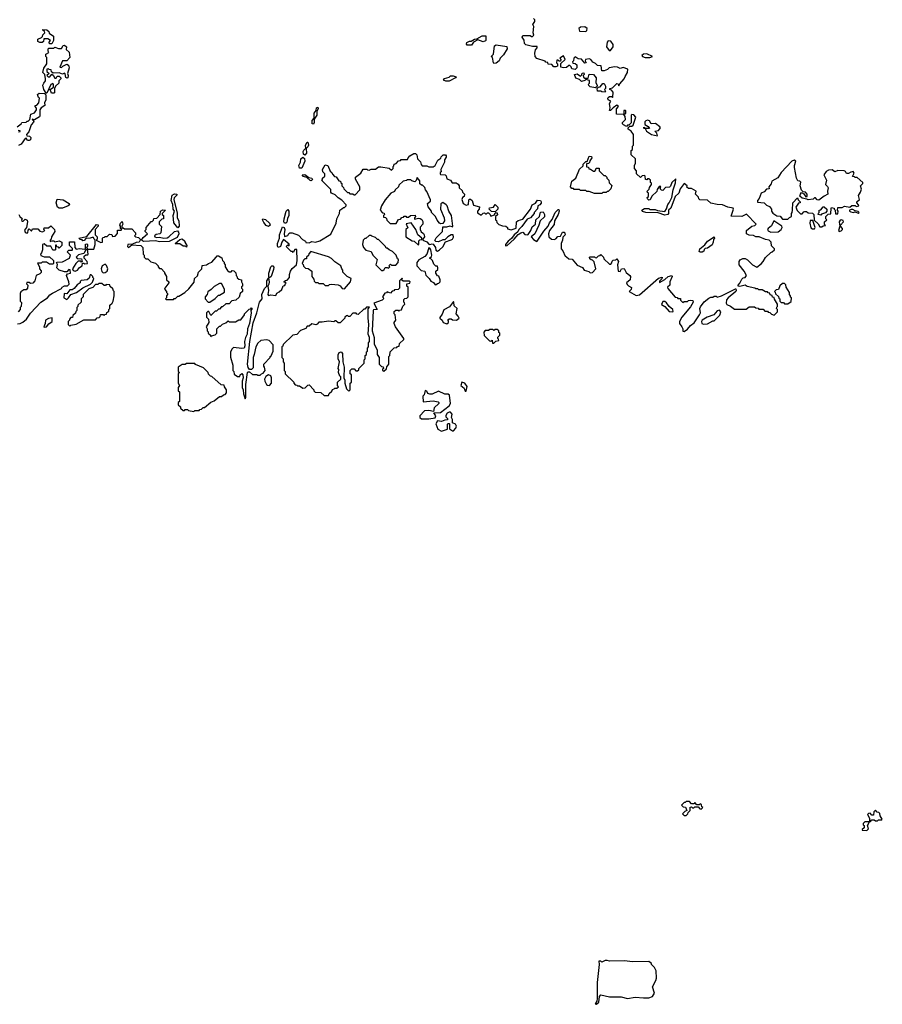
# Model space of a CAD drawing. Extents: x 1985742 to 2252716, y 78271 to 266492.
# Tile 83 of 250: x 2016585 to 2024660, y 187912 to 197129. Entities that reach past the tile are written whole.
import ezdxf

# ---------------------------------------------------------------- set-up
doc = ezdxf.new("R2010")
doc.units = 0

msp = doc.modelspace()

# ---------------------------------------------------------------- linework, layer by layer
at = {"layer": '0CON10XD'}
for points in [[(2023525, 194843.3), (2023546.2, 194865), (2023567, 194903), (2023615, 194950), (2023630, 194955), (2023650, 194975), (2023650, 194985), (2023621.7, 195011.7), (2023620, 195045), (2023600, 195065), (2023565, 195072.5), (2023506.4, 195096.4), (2023475, 195097.5), (2023455, 195107.5), (2023413, 195113), (2023390, 195125), (2023390, 195155), (2023440, 195195), (2023467, 195203), (2023480, 195215), (2023388.3, 195308.3), (2023345, 195287.5), (2023245, 195290), (2023266.4, 195353.6), (2023263, 195363), (2023215, 195373.8), (2023165, 195396.7), (2023115, 195397.5), (2023055, 195410), (2023025, 195440), (2022951.7, 195441.7), (2022941.7, 195451.7), (2022938.3, 195468.3), (2022910, 195495), (2022917.5, 195525), (2022875, 195550), (2022845, 195550), (2022831.7, 195561.7), (2022832.5, 195575), (2022805, 195596.2), (2022766.2, 195545), (2022756, 195504), (2022720, 195475), (2022681.1, 195365), (2022660, 195345), (2022660, 195315), (2022653.3, 195305), (2022625, 195299.2), (2022560.7, 195320.7), (2022445, 195322.5), (2022413.9, 195333.9), (2022410, 195345), (2022435, 195360), (2022475, 195360), (2022485, 195352.5), (2022535, 195353.3), (2022555, 195343.3), (2022623.6, 195333.6), (2022640.7, 195359.3), (2022650.9, 195399.1), (2022666, 195415), (2022690, 195465), (2022703.6, 195536.4), (2022725, 195600), (2022728.3, 195638.3), (2022690, 195605), (2022678.3, 195571.7), (2022668.3, 195561.7), (2022631.7, 195558.3), (2022605, 195530), (2022591.7, 195531.7), (2022580, 195545), (2022588.3, 195568.3), (2022571.7, 195568.3), (2022551.7, 195538.3), (2022548.3, 195521.7), (2022501.7, 195478.3), (2022488.3, 195441.7), (2022475, 195440), (2022461.7, 195451.7), (2022460, 195465), (2022470, 195475), (2022470, 195505), (2022461.7, 195511.7), (2022460, 195525), (2022478.3, 195541.7), (2022481.7, 195558.3), (2022500, 195585), (2022498.3, 195598.3), (2022490, 195605), (2022490, 195625), (2022475, 195640), (2022461.7, 195638.3), (2022455, 195630), (2022441.7, 195631.7), (2022440, 195665), (2022435, 195670), (2022411.7, 195668.3), (2022395, 195650), (2022360, 195685), (2022360, 195715), (2022340, 195735), (2022340, 195765), (2022350, 195785), (2022350, 195825), (2022310, 195865), (2022310, 195905), (2022320, 195915), (2022320, 195945), (2022330, 195955), (2022330, 196055), (2022310, 196085), (2022282.5, 196105), (2022280, 196115), (2022297.5, 196132.5), (2022316.7, 196133.3), (2022328.3, 196141.7), (2022352.5, 196215), (2022335, 196237.5), (2022315, 196240), (2022310, 196235), (2022308.3, 196161.7), (2022288.3, 196141.7), (2022275, 196140), (2022265, 196130), (2022237.5, 196145), (2022227.5, 196155), (2022227.5, 196165), (2022257.5, 196195), (2022251.7, 196221.7), (2022240, 196240), (2022258.3, 196251.7), (2022260, 196275), (2022255, 196280), (2022241.7, 196278.3), (2022240, 196240), (2022173, 196243), (2022172.5, 196295), (2022190, 196315), (2022175, 196330), (2022140, 196305), (2022115, 196277.5), (2022105, 196280), (2022112.5, 196305), (2022107, 196343), (2022120, 196365), (2022095, 196380), (2022090, 196395), (2022095, 196400), (2022105, 196410), (2022125, 196410), (2022135, 196400), (2022136.7, 196405), (2022141.7, 196451.7), (2022125, 196470), (2022110, 196475), (2022110, 196485), (2022135, 196490), (2022175, 196530), (2022188.3, 196528.3), (2022195, 196510), (2022201.7, 196528.3), (2022245, 196574), (2022251.7, 196598.3), (2022276, 196635), (2022277.5, 196665), (2022235, 196682.5), (2022205, 196672.5), (2022180, 196685), (2022155, 196688.8), (2022103, 196677), (2022088.3, 196661.7), (2022055, 196650), (2022035, 196650), (2022028.3, 196698.3), (2021995, 196700), (2021975, 196720), (2021950.7, 196730.7), (2021932.5, 196755), (2021915, 196761.2), (2021883, 196757), (2021880, 196745), (2021887.5, 196725), (2021875, 196722.5), (2021845, 196760), (2021813, 196763), (2021785, 196780), (2021771.7, 196768.3), (2021770, 196745), (2021760, 196735), (2021761.7, 196721.7), (2021785, 196720), (2021800, 196705), (2021801.7, 196678.3), (2021785, 196662.5), (2021755, 196670), (2021748.3, 196688.3), (2021735, 196700), (2021725, 196700), (2021705, 196680), (2021675, 196677.5), (2021650, 196685), (2021651.7, 196718.3), (2021690, 196755), (2021675, 196790), (2021641.7, 196768.3), (2021650, 196755), (2021648.3, 196741.7), (2021635, 196740), (2021625, 196750), (2021611.7, 196748.3), (2021610, 196725), (2021620, 196715), (2021620, 196695), (2021605, 196687.5), (2021585, 196687.5), (2021565, 196710), (2021531.7, 196711.7), (2021528.3, 196728.3), (2021511.7, 196731.7), (2021505, 196740), (2021426.4, 196766.4), (2021410, 196785), (2021406.7, 196815), (2021413, 196847), (2021430, 196865), (2021428.3, 196878.3), (2021385, 196877.5), (2021323, 196893), (2021310, 196905), (2021307, 196937), (2021290, 196965), (2021295, 196980), (2021365, 196980), (2021375, 196970), (2021385, 196970), (2021397.5, 196982.5), (2021392.5, 197005), (2021397.5, 197065), (2021387.5, 197085), (2021407, 197113), (2021407, 197127), (2021395, 197140)], [(2021885, 197016.7), (2021893.9, 197026.1), (2021897.5, 197045), (2021875, 197063.3), (2021835, 197060), (2021820, 197045), (2021825, 197020), (2021885, 197016.7)], [(2016885, 196902.5), (2016863.9, 196903.9), (2016862, 196918), (2016872.5, 196935), (2016849.3, 196949.3), (2016811.7, 196948.3), (2016807.5, 196925), (2016795, 196916.7), (2016775, 196916.2), (2016753.3, 196925), (2016753.8, 196946.2), (2016788.3, 196961.7), (2016798.3, 196971.7), (2016801.7, 196988.3), (2016820, 197005), (2016818.3, 197018.3), (2016801.7, 197031.7), (2016801.7, 197038.3), (2016840, 197035), (2016857, 197017), (2016861.7, 197001.7), (2016900, 196975), (2016900, 196935), (2016885, 196902.5)], [(2020815, 196890), (2020775, 196890), (2020768.3, 196898.3), (2020770, 196915), (2020795, 196927.5), (2020811.7, 196928.3), (2020843, 196947), (2020865, 196950), (2020915, 196977.5), (2020948.3, 196978.3), (2020950, 196935), (2020945, 196930), (2020925, 196922.5), (2020875, 196940), (2020831.7, 196918.3), (2020815, 196890)], [(2016905, 196440), (2016881.7, 196441.7), (2016870, 196475), (2016901.7, 196498.3), (2016901.7, 196521.7), (2016895, 196530), (2016875, 196522.5), (2016838.3, 196441.7), (2016831.7, 196441.7), (2016810, 196475), (2016802.5, 196515), (2016810, 196535), (2016827.5, 196555), (2016827.5, 196575), (2016820, 196615), (2016802.5, 196635), (2016812.5, 196675), (2016840, 196715), (2016840, 196775), (2016830, 196785), (2016830, 196805), (2016858.3, 196821.7), (2016850, 196835), (2016850, 196855), (2016858.3, 196861.7), (2016905, 196862.5), (2016915, 196870), (2016948.3, 196858.3), (2016975, 196857.5), (2016991.7, 196888.3), (2017005, 196890), (2017022.5, 196875), (2017020, 196850), (2017047.1, 196825), (2017054, 196776), (2017025, 196742.5), (2016987, 196743), (2016960, 196685), (2016975, 196680), (2016990, 196695), (2017025, 196713.3), (2017041.7, 196701.7), (2017047.7, 196677.7), (2017032.5, 196625), (2017039.2, 196605), (2017035.6, 196584.4), (2017025, 196580), (2017016.2, 196586.2), (2017011.7, 196621.7), (2017005, 196627.5), (2016985, 196620), (2016955, 196630), (2016898.3, 196628.3), (2016881.7, 196641.7), (2016878.3, 196658.3), (2016861.7, 196661.7), (2016855, 196670), (2016840, 196665), (2016840, 196645), (2016860, 196625), (2016840, 196605), (2016850, 196595), (2016866.7, 196595), (2016885, 196620), (2016898.8, 196608.8), (2016915, 196580), (2016925, 196580), (2016935, 196600), (2016955, 196600), (2016970, 196585), (2016970, 196575), (2016950, 196555), (2016950, 196535), (2016920, 196505), (2016910, 196485), (2016910, 196445), (2016905, 196440)], [(2021025, 196720), (2021020, 196725), (2021010, 196775), (2021000, 196785), (2021020, 196805), (2021030, 196885), (2021045, 196892.5), (2021145, 196877.5), (2021147.5, 196855), (2021115, 196800), (2021081.7, 196768.3), (2021072.5, 196745), (2021045, 196722.5), (2021025, 196720)], [(2022115, 196840), (2022140, 196875), (2022140, 196895), (2022118.3, 196928.3), (2022095, 196930), (2022083, 196917), (2022077.5, 196875), (2022101.7, 196841.7), (2022115, 196840)], [(2022485, 196774.3), (2022507.5, 196785), (2022455, 196810), (2022423.6, 196806.4), (2022410, 196795), (2022413.9, 196783.9), (2022440, 196775), (2022485, 196774.3)], [(2020605, 196552.5), (2020575, 196552.5), (2020551.7, 196561.7), (2020563, 196577), (2020605, 196590), (2020618.3, 196601.7), (2020643, 196603), (2020670, 196595), (2020665, 196583.3), (2020605, 196552.5)], [(2021975, 196490), (2021925, 196500), (2021911.7, 196511.7), (2021910, 196525), (2021920, 196535), (2021918.3, 196558.3), (2021885, 196570), (2021875, 196560), (2021845, 196550), (2021825, 196570), (2021790.7, 196580.7), (2021780, 196615), (2021805, 196622.5), (2021835, 196600), (2021848.3, 196611.7), (2021851.7, 196628.3), (2021865, 196630), (2021870, 196615), (2021860, 196605), (2021861.7, 196591.7), (2021875, 196580), (2021905, 196580), (2021915, 196620), (2021957, 196617), (2021980, 196585), (2021978.3, 196538.3), (2021990, 196515), (2021988.3, 196501.7), (2021975, 196490)], [(2022065, 196450), (2022033, 196453), (2022025, 196460), (2021995, 196460), (2021990, 196485), (2022001.7, 196498.3), (2022018.3, 196501.7), (2022045, 196530), (2022055, 196530), (2022070, 196505), (2022070, 196485), (2022060, 196475), (2022070, 196455), (2022065, 196450)], [(2016562.5, 196125), (2016600, 196155), (2016605, 196167.5), (2016645, 196170), (2016655, 196180), (2016665, 196180), (2016680, 196195), (2016690, 196245), (2016725, 196257.5), (2016742.5, 196285), (2016741.7, 196301.7), (2016730, 196315), (2016730, 196325), (2016745, 196330), (2016765, 196350), (2016770, 196395), (2016761.7, 196401.7), (2016753, 196427), (2016768.3, 196441.7), (2016817.5, 196437.5), (2016830, 196425), (2016830, 196375), (2016817.5, 196355), (2016820, 196325), (2016787.5, 196305), (2016772.5, 196285), (2016773.9, 196226.1), (2016769.5, 196220.5), (2016725, 196192.5), (2016701.7, 196198.3), (2016716.7, 196176.7), (2016715, 196170), (2016692.5, 196145), (2016671.2, 196078.8), (2016647.5, 196055), (2016651.7, 196041.7), (2016677, 196037), (2016690, 196025), (2016687.5, 196005), (2016675, 195997.5), (2016658.3, 195998.3), (2016645, 196020), (2016635, 196017.5), (2016600, 195965), (2016575, 195950)], [(2019335, 196152), (2019322.9, 196152.9), (2019321.8, 196185), (2019341.7, 196208.3), (2019342.7, 196255), (2019360, 196280), (2019363.1, 196305), (2019375, 196308.8), (2019378.6, 196295), (2019366.1, 196273.9), (2019367.5, 196235), (2019342.5, 196197.5), (2019342.9, 196165), (2019335, 196152)], [(2022555, 196042.5), (2022550, 196065), (2022530, 196085), (2022565, 196092.5), (2022582.5, 196115), (2022576.4, 196126.4), (2022537, 196157), (2022495, 196152.5), (2022480.5, 196180.5), (2022463, 196187), (2022447, 196183), (2022438.3, 196171.7), (2022438.3, 196148.3), (2022468.3, 196128.3), (2022480, 196110), (2022440, 196110), (2022435, 196120), (2022420, 196115), (2022440, 196110), (2022453.3, 196085), (2022500, 196055), (2022555, 196042.5)], [(2016575, 196080), (2016588.3, 196081.7), (2016588.3, 196088.3), (2016570, 196090)], [(2019255, 195861.2), (2019240.6, 195870.6), (2019239.5, 195895), (2019245, 195908.8), (2019262.5, 195925), (2019260, 195955), (2019275, 195983.3), (2019281.7, 195981.7), (2019287.5, 195955), (2019282.7, 195937.3), (2019267.5, 195922.5), (2019269.4, 195880.6), (2019255, 195861.2)], [(2018695, 193580), (2018702.5, 193595), (2018702.5, 193715), (2018718.8, 193825), (2018725, 193833.3), (2018735, 193833.8), (2018765, 193807.5), (2018805, 193807.5), (2018815, 193800), (2018835, 193800), (2018850, 193815), (2018865, 193820), (2018882.5, 193845), (2018877, 193877), (2018870, 193885), (2018870, 193905), (2018930, 193965), (2018930, 193975), (2018938.3, 193981.7), (2018956.7, 194025), (2018957.5, 194085), (2018920, 194125), (2018895, 194132.5), (2018843, 194127), (2018815, 194100), (2018794.2, 194065), (2018781.4, 193995), (2018769.4, 193965), (2018769.2, 193870.8), (2018755, 193854), (2018735.6, 193855.6), (2018724.4, 193874.4), (2018718.6, 193905), (2018738.6, 194115), (2018769.7, 194290.3), (2018804, 194385), (2018830.5, 194485), (2018854, 194515), (2018852.4, 194557.6), (2018877.2, 194612.8), (2018900, 194635), (2018898.6, 194685), (2018915, 194710), (2018921.9, 194675), (2018917.9, 194652.1), (2018906.7, 194635), (2018914.3, 194595), (2018907.5, 194555), (2018915, 194547.5), (2018935, 194553.8), (2018981.7, 194548.3), (2018991.7, 194568.3), (2019015, 194580), (2019038.3, 194601.7), (2019051.7, 194638.3), (2019068.3, 194641.7), (2019071.7, 194658.3), (2019080, 194665), (2019061.7, 194671.7), (2019061.7, 194678.3), (2019071.7, 194688.3), (2019088.3, 194691.7), (2019110, 194715), (2019110, 194745), (2019120, 194775), (2019135, 194800), (2019177, 194833), (2019182.5, 194875), (2019178.3, 194978.3), (2019161.7, 194978.3), (2019145, 194950), (2019138.3, 194958.3), (2019125, 194960), (2019080, 195005), (2019095, 195020), (2019108.3, 195011.7), (2019108.3, 195028.3), (2019055, 195070), (2019037.5, 195045), (2019026.7, 195005), (2019005, 194996.7), (2018997.7, 195007.7), (2018998.5, 195035), (2019015.8, 195084.2), (2019018.5, 195115), (2019045, 195188.6), (2019060.8, 195185), (2019068.1, 195165), (2019060, 195125), (2019065, 195100), (2019095, 195110), (2019103.6, 195126.4), (2019115, 195132.5), (2019135, 195132.5), (2019195, 195112.5), (2019231.7, 195071.7), (2019260, 195055), (2019263, 195043), (2019295, 195040), (2019318.3, 195051.7), (2019355, 195047.5), (2019395, 195058.8), (2019498.8, 195121.2), (2019547.5, 195225), (2019552.5, 195265), (2019580, 195315), (2019582.5, 195345), (2019601.7, 195358.3), (2019615, 195370), (2019625, 195370), (2019640, 195385), (2019640, 195395), (2019599.3, 195439.3), (2019565, 195460), (2019538.3, 195488.3), (2019505, 195503.8), (2019498, 195515), (2019498.3, 195538.3), (2019410, 195625), (2019418.3, 195631.7), (2019420, 195645), (2019440, 195665), (2019440, 195685), (2019424.1, 195704.1), (2019418.8, 195725), (2019445, 195770), (2019470, 195765), (2019491.7, 195711.7), (2019508.3, 195698.3), (2019511.7, 195681.7), (2019531.7, 195661.7), (2019548.3, 195658.3), (2019571.7, 195621.7), (2019588.3, 195618.3), (2019591.7, 195601.7), (2019600, 195595), (2019600, 195575), (2019617, 195557), (2019620, 195545), (2019655, 195510), (2019665, 195510), (2019675, 195500), (2019705, 195500), (2019715, 195490), (2019725, 195490), (2019770, 195535), (2019770, 195565), (2019730, 195635), (2019730, 195655), (2019778.3, 195691.7), (2019801.7, 195728.3), (2019835, 195730), (2019841.7, 195721.7), (2019855, 195720), (2019875, 195730), (2019915, 195730), (2019945, 195750), (2019965, 195750), (2020045, 195740), (2020065, 195720), (2020080, 195735), (2020080, 195755), (2020088.3, 195761.7), (2020090, 195775), (2020108.3, 195781.7), (2020131.7, 195808.3), (2020148.3, 195811.7), (2020155, 195820), (2020215, 195820), (2020220, 195835), (2020237, 195853), (2020275, 195876.7), (2020290, 195875), (2020302.5, 195865), (2020310, 195825), (2020338.3, 195798.3), (2020343, 195773), (2020351.7, 195761.7), (2020395, 195760), (2020415, 195752.5), (2020455, 195752.5), (2020475, 195762.5), (2020500, 195815), (2020528.3, 195831.7), (2020530, 195845), (2020550, 195865), (2020570, 195865), (2020577.5, 195855), (2020577, 195843), (2020562.5, 195817.5), (2020562.5, 195795), (2020527.5, 195725), (2020530, 195705), (2020521.7, 195698.3), (2020520, 195685), (2020525, 195680), (2020567, 195677), (2020577, 195667), (2020585, 195640), (2020616.4, 195626.4), (2020632.5, 195602.5), (2020671.7, 195601.7), (2020688.3, 195588.3), (2020700, 195575), (2020700, 195555), (2020728.3, 195528.3), (2020730, 195515), (2020750, 195495), (2020747, 195473), (2020730, 195465), (2020722.5, 195445), (2020737, 195407), (2020765, 195392.5), (2020785, 195400), (2020788.3, 195441.7), (2020795, 195450), (2020805, 195450), (2020820, 195435), (2020831.7, 195391.7), (2020888.3, 195378.3), (2020887.5, 195355), (2020870, 195335), (2020871.7, 195321.7), (2020885, 195310), (2020905, 195300), (2020923, 195317), (2020935, 195320), (2020945, 195310), (2020955, 195310), (2020965, 195320), (2020975, 195320), (2020990, 195305), (2020995, 195290), (2021028.3, 195301.7), (2021035, 195320), (2021055, 195320), (2021057, 195303), (2021040, 195285), (2021040, 195255), (2021048.3, 195248.3), (2021051.7, 195231.7), (2021071.7, 195211.7), (2021105, 195197.5), (2021137, 195197), (2021150, 195185), (2021151.7, 195171.7), (2021185, 195160.8), (2021233, 195177), (2021236.7, 195235), (2021252.3, 195247.7), (2021295, 195261.2), (2021366.2, 195355), (2021382.5, 195395), (2021415, 195410), (2021432.2, 195437.8), (2021460, 195435), (2021468, 195425), (2021467.3, 195412.7), (2021455, 195396.7), (2021433.9, 195386.1), (2021431.7, 195358.3), (2021400, 195325), (2021400, 195315), (2021366.7, 195273.3), (2021337, 195263), (2021286.7, 195193.3), (2021257.5, 195165), (2021248.3, 195141.7), (2021215, 195116.2), (2021189.2, 195080.8), (2021156.7, 195055), (2021133.8, 195025), (2021133, 195013), (2021147.5, 195015), (2021215, 195073.3), (2021250.7, 195119.3), (2021276.7, 195133.3), (2021295, 195140), (2021315, 195117.5), (2021335, 195113.3), (2021345, 195117.5), (2021370, 195155), (2021381.7, 195188.3), (2021412.5, 195215), (2021417.5, 195255), (2021452.5, 195285), (2021461.7, 195328.3), (2021485, 195330), (2021496.4, 195306.4), (2021497, 195283), (2021457.5, 195245), (2021446.2, 195203.8), (2021406.1, 195123.9), (2021373.3, 195095), (2021395, 195071.2), (2021425, 195052.5), (2021430, 195055), (2021491.7, 195148.3), (2021533.3, 195195), (2021544.1, 195225.9), (2021570.7, 195259.3), (2021597.7, 195322.3), (2021625, 195352.5), (2021631.7, 195351.7), (2021636.2, 195335), (2021625.9, 195304.1), (2021592.5, 195245), (2021587, 195213), (2021546.1, 195153.9), (2021536.7, 195125), (2021537.5, 195097.5), (2021563, 195073), (2021589.3, 195070.7), (2021603, 195077), (2021621.7, 195098.3), (2021648.3, 195101.7), (2021665, 195140), (2021685, 195140), (2021690, 195115), (2021668.3, 195091.7), (2021667.5, 195065), (2021652.5, 195035), (2021652.5, 194985), (2021670, 194965), (2021690, 194915), (2021705, 194910), (2021725, 194890), (2021758.3, 194888.3), (2021805, 194830), (2021855, 194810), (2021870, 194785), (2021911.7, 194771.7), (2021925, 194760), (2021948.3, 194761.7), (2021977.5, 194795), (2021961.7, 194861.7), (2021948.3, 194878.3), (2021935, 194880), (2021921.7, 194891.7), (2021920, 194905), (2021925, 194910), (2021965, 194910), (2021971.7, 194901.7), (2021985, 194900), (2022001.7, 194918.3), (2022018.3, 194921.7), (2022025, 194930), (2022050, 194905), (2022051.7, 194891.7), (2022105, 194840), (2022118.3, 194841.7), (2022128.3, 194851.7), (2022131.7, 194868.3), (2022141.7, 194878.3), (2022165, 194880), (2022175, 194890), (2022190, 194865), (2022180, 194835), (2022187.5, 194775), (2022205, 194772.5), (2022220, 194795), (2022245, 194800), (2022263.6, 194763.6), (2022296.7, 194735), (2022303.6, 194723.6), (2022301.2, 194695), (2022266.7, 194665), (2022270.8, 194650.8), (2022285, 194636.7), (2022311.7, 194621.7), (2022308.3, 194601.7), (2022290, 194585), (2022356.7, 194546.7), (2022385.6, 194554.4), (2022565, 194708), (2022600, 194720), (2022597, 194703), (2022575, 194680), (2022575, 194670), (2022625, 194697.5), (2022656.4, 194723.6), (2022690, 194735), (2022692.5, 194725), (2022672.5, 194675), (2022670, 194645), (2022650, 194625), (2022651.7, 194611.7), (2022721.7, 194531.7), (2022738.3, 194528.3), (2022745, 194520), (2022770, 194520), (2022771.7, 194501.7), (2022791.7, 194481.7), (2022805, 194490), (2022835, 194490), (2022845, 194500), (2022865, 194502.5), (2022885, 194500), (2022890, 194485), (2022865, 194440), (2022782.5, 194345), (2022762.5, 194305), (2022762.5, 194285), (2022783.3, 194255), (2022792.5, 194235), (2022793, 194213), (2022805, 194210), (2022835, 194232.5), (2022864.1, 194265.9), (2022899.3, 194290.7), (2022950, 194365), (2022956.7, 194385), (2022953.3, 194425), (2022959.3, 194440.7), (2022993.6, 194486.4), (2023035, 194522.5), (2023055, 194532.5), (2023075, 194530), (2023085, 194540), (2023105, 194540), (2023115, 194530), (2023155, 194542.5), (2023285, 194610), (2023290, 194610), (2023292.5, 194595), (2023287.5, 194585), (2023217.5, 194525), (2023202.5, 194505), (2023197.5, 194475), (2023205, 194462.5), (2023238.3, 194448.3), (2023275, 194420), (2023385, 194420), (2023415, 194440), (2023465, 194440), (2023475, 194430), (2023498.3, 194428.3), (2023505, 194420), (2023545, 194420), (2023561.7, 194401.7), (2023585, 194400), (2023591.7, 194391.7), (2023608.3, 194388.3), (2023621.7, 194371.7), (2023648.3, 194361.7), (2023680, 194395), (2023680, 194415), (2023670, 194425), (2023671.7, 194438.3), (2023680, 194445), (2023680, 194465), (2023651.7, 194511.7), (2023648.3, 194528.3), (2023631.7, 194531.7), (2023628.3, 194548.3), (2023611.7, 194551.7), (2023608.3, 194568.3), (2023591.7, 194571.7), (2023585, 194580), (2023565, 194580), (2023535, 194600), (2023505, 194600), (2023495, 194610), (2023475, 194610), (2023467, 194617), (2023395, 194632.5), (2023375, 194642.5), (2023325, 194630), (2023310, 194635), (2023310, 194645), (2023327, 194663), (2023345, 194700), (2023358.3, 194711.7), (2023377.5, 194715), (2023388.8, 194735), (2023366.9, 194775), (2023321.4, 194835), (2023320, 194865), (2023330.5, 194879.5), (2023355, 194892.5), (2023375, 194892.5), (2023399.3, 194879.3), (2023445, 194832.5), (2023485, 194812.5), (2023525, 194843.3)], [(2019205, 195739.2), (2019199.6, 195765), (2019213.5, 195795), (2019218.2, 195825), (2019235, 195841.9), (2019250.6, 195830.6), (2019252.9, 195805), (2019225, 195740), (2019205, 195739.2)], [(2022035, 195502.5), (2021967, 195503), (2021915, 195520), (2021895, 195520), (2021885, 195530), (2021835, 195530), (2021825, 195540), (2021775, 195540), (2021768.3, 195548.3), (2021755, 195550), (2021742.5, 195565), (2021755, 195617.5), (2021790, 195645), (2021825, 195730), (2021858.3, 195761.7), (2021860, 195775), (2021885, 195800), (2021898.3, 195801.7), (2021915, 195850), (2021938.3, 195848.3), (2021940, 195835), (2021921.7, 195808.3), (2021918.3, 195791.7), (2021908.3, 195781.7), (2021891.7, 195778.3), (2021891.7, 195751.7), (2021908.3, 195748.3), (2021911.7, 195731.7), (2021928.3, 195728.3), (2021955, 195710), (2021968.3, 195711.7), (2021978.3, 195721.7), (2021981.7, 195738.3), (2022008.3, 195738.3), (2022010, 195715), (2022051.7, 195671.7), (2022065, 195670), (2022080, 195655), (2022080, 195645), (2022100, 195625), (2022101.7, 195601.7), (2022127, 195577), (2022120, 195545), (2022095, 195520), (2022085, 195520), (2022075, 195510), (2022045, 195510), (2022035, 195502.5)], [(2024095, 195190), (2024105, 195200), (2024128.3, 195201.7), (2024120, 195215), (2024120, 195235), (2024140, 195255), (2024130, 195265), (2024130, 195285), (2024151.7, 195308.3), (2024178.3, 195311.7), (2024180, 195365), (2024185, 195370), (2024210, 195365), (2024210, 195355), (2024220, 195345), (2024221.7, 195311.7), (2024245, 195310), (2024247.5, 195335), (2024240, 195345), (2024245, 195370), (2024285, 195370), (2024305, 195382.5), (2024355, 195372.5), (2024375, 195390), (2024405, 195390), (2024415, 195380), (2024440, 195385), (2024437, 195397), (2024420, 195415), (2024420, 195425), (2024447.5, 195445), (2024438.3, 195481.7), (2024457, 195513), (2024466.4, 195543.6), (2024456.7, 195575), (2024477.5, 195595), (2024477.5, 195605), (2024425, 195650), (2024405, 195650), (2024398.3, 195658.3), (2024381.7, 195661.7), (2024397.5, 195692.5), (2024387, 195707), (2024365, 195702.5), (2024345, 195690), (2024325, 195690), (2024316.4, 195706.4), (2024303, 195713), (2024245, 195717.5), (2024215, 195703.3), (2024191.7, 195721.7), (2024155, 195720), (2024135, 195707.5), (2024113.3, 195675), (2024137.5, 195625), (2024127.5, 195585), (2024147.7, 195567.7), (2024153.3, 195555), (2024147.5, 195525), (2024150, 195495), (2024115, 195477.5), (2024065, 195440), (2024051.7, 195441.7), (2024035, 195462.5), (2024025, 195462.5), (2024011.7, 195448.3), (2023965, 195442.5), (2023955, 195450), (2023908.3, 195458.3), (2023888.3, 195478.3), (2023893, 195497), (2023905, 195510), (2023925, 195500), (2023945, 195470), (2023957, 195473), (2023957.5, 195495), (2023940, 195515), (2023918.3, 195518.3), (2023903, 195533), (2023892.5, 195575), (2023897, 195607), (2023886.7, 195616.7), (2023870, 195620), (2023857.5, 195645), (2023837.5, 195745), (2023837.5, 195765), (2023850, 195805), (2023835, 195812.5), (2023814.4, 195805.6), (2023712.2, 195697.8), (2023681.7, 195648.3), (2023624.3, 195615.7), (2023618.3, 195591.7), (2023597.5, 195565), (2023600, 195545), (2023575, 195542.5), (2023553, 195517), (2023525, 195503.3), (2023507.5, 195455), (2023492.5, 195435), (2023491.7, 195421.7), (2023553.3, 195413.3), (2023575, 195392.5), (2023605, 195380), (2023622.5, 195355), (2023623.3, 195335), (2023635, 195317.5), (2023672.3, 195292.3), (2023705, 195290), (2023725, 195260), (2023775, 195260), (2023791.7, 195278.3), (2023810, 195285), (2023810, 195315), (2023817, 195323), (2023820, 195345), (2023822.5, 195415), (2023865, 195460), (2023871.7, 195441.7), (2023890, 195425), (2023890, 195415), (2023875, 195410), (2023850, 195375), (2023861.7, 195341.7), (2023895, 195310), (2023908.3, 195311.7), (2023925, 195330), (2023935, 195332.5), (2023951.7, 195331.7), (2023965, 195320), (2024007, 195317), (2024020, 195305), (2024021.7, 195251.7), (2024058.3, 195218.3), (2024075, 195190), (2024095, 195190)], [(2019315, 195621.2), (2019302.7, 195622.7), (2019272.5, 195652.5), (2019241.2, 195661.2), (2019230, 195675), (2019255, 195678.8), (2019292.5, 195652.5), (2019320, 195645), (2019326.7, 195633.3), (2019315, 195621.2)], [(2020495, 194963.3), (2020516.1, 194973.9), (2020546.4, 195003.6), (2020571.7, 195048.3), (2020625, 195066.7), (2020636, 195074), (2020646.1, 195093.9), (2020643.3, 195113.3), (2020625, 195116.2), (2020592.5, 195097.5), (2020565, 195067.5), (2020545, 195067.5), (2020505, 195048), (2020481.2, 195051.2), (2020471.7, 195061.7), (2020483.3, 195086.7), (2020543.3, 195145), (2020545, 195190), (2020585, 195190), (2020615, 195197.5), (2020635, 195190), (2020640, 195195), (2020627.5, 195295), (2020603.3, 195335), (2020585.8, 195385.8), (2020575.9, 195395.9), (2020545, 195417.5), (2020526.7, 195405), (2020523.8, 195355), (2020558.8, 195275), (2020562.5, 195245), (2020545, 195220), (2020525, 195216.7), (2020514.1, 195224.1), (2020491.7, 195251.7), (2020476.1, 195286.1), (2020440, 195325), (2020440, 195335), (2020408.3, 195378.3), (2020403, 195407), (2020429.3, 195430.7), (2020431.7, 195441.7), (2020395, 195520), (2020382.5, 195535), (2020377, 195557), (2020355, 195580), (2020345, 195580), (2020331.7, 195591.7), (2020331.7, 195621.7), (2020305, 195650), (2020297, 195623), (2020285, 195610), (2020255, 195620), (2020245, 195630), (2020215, 195630), (2020207, 195623), (2020175, 195617.5), (2020135, 195580), (2020130, 195565), (2020100, 195535), (2020095, 195520), (2020060, 195505), (2020006.7, 195443.3), (2019973, 195387), (2019960, 195345), (2019981.7, 195321.7), (2019998.3, 195318.3), (2020000, 195305), (2019990, 195295), (2019991.7, 195281.7), (2020008.3, 195278.3), (2020018.3, 195268.3), (2020021.7, 195251.7), (2020051.7, 195221.7), (2020108.3, 195221.7), (2020131.7, 195258.3), (2020148.3, 195261.7), (2020161.7, 195278.3), (2020178.3, 195281.7), (2020185, 195290), (2020198.3, 195288.3), (2020205, 195280), (2020225, 195280), (2020243, 195297), (2020288.3, 195298.3), (2020290, 195285), (2020280, 195275), (2020281.7, 195261.7), (2020319.3, 195270.7), (2020335, 195268.8), (2020348.8, 195258.8), (2020358.3, 195238.3), (2020358, 195215), (2020333.9, 195186.1), (2020332.5, 195165), (2020341.7, 195141.7), (2020365, 195126.7), (2020371.2, 195115), (2020373.3, 195095), (2020360, 195075), (2020360, 195065), (2020395, 195050), (2020415, 195026.2), (2020425, 195023.3), (2020445, 195031.2), (2020455, 195027.5), (2020478, 194995), (2020482, 194972), (2020495, 194963.3)], [(2018065, 195180), (2018028.6, 195228.6), (2018022, 195295), (2018034.2, 195335), (2018020.6, 195355), (2018017.8, 195397.8), (2018004.4, 195435), (2018011.9, 195485), (2018035, 195498.2), (2018056.2, 195496.2), (2018058.8, 195488.8), (2018030, 195460), (2018027.1, 195445), (2018058.3, 195318.3), (2018059.4, 195275), (2018074.5, 195245), (2018076.7, 195195), (2018065, 195180)], [(2016953.2, 195363.2), (2016938, 195375), (2016926.7, 195415), (2016935, 195450), (2016991.7, 195441.7), (2017048.3, 195408.3), (2017050, 195395), (2017040, 195385), (2016985, 195364.2), (2016953.2, 195363.2)], [(2021035, 195330), (2021003, 195333), (2020980, 195355), (2020981.7, 195368.3), (2021020, 195375), (2021035, 195400), (2021060, 195375), (2021060, 195355), (2021035, 195330)], [(2016576.7, 195305), (2016586.7, 195285), (2016610, 195265), (2016602.5, 195255), (2016603.6, 195243.6), (2016617, 195243), (2016635, 195262.5), (2016655, 195252.5), (2016658.8, 195235), (2016650, 195185), (2016630.7, 195159.3), (2016635, 195140), (2016645, 195133.3), (2016660, 195135), (2016663, 195157), (2016675, 195170), (2016695, 195150), (2016705, 195170), (2016755, 195170), (2016775, 195150), (2016797, 195143), (2016820, 195155), (2016810, 195165), (2016815, 195180), (2016855, 195180), (2016875, 195200), (2016910, 195165), (2016912.5, 195145), (2016883, 195097), (2016880, 195075), (2016870, 195065), (2016871.7, 195051.7), (2016885, 195060), (2016905, 195060), (2016915, 195050), (2016955, 195060), (2016980, 195045), (2016980, 195015), (2016955, 194990), (2016948.3, 194998.3), (2016931.7, 195001.7), (2016928.3, 195018.3), (2016921.7, 195018.3), (2016920, 194975), (2016915, 194970), (2016895, 194970), (2016875, 195010), (2016838.3, 195008.3), (2016815, 195030), (2016800, 195025), (2016800, 194975), (2016790, 194945), (2016780, 194935), (2016781.7, 194921.7), (2016815, 194910), (2016865, 194910), (2016900, 194875), (2016900, 194845), (2016895, 194840), (2016865, 194840), (2016835, 194860), (2016795, 194860), (2016785, 194850), (2016751.7, 194848.3), (2016770, 194815), (2016770, 194795), (2016787, 194777), (2016787, 194763), (2016775, 194750), (2016740, 194735), (2016727.5, 194685), (2016708.3, 194661.7), (2016685, 194660), (2016675, 194667.5), (2016651.7, 194668.3), (2016650, 194655), (2016660, 194645), (2016657.5, 194615), (2016645, 194600), (2016625, 194600), (2016595, 194580), (2016590, 194565), (2016590, 194495), (2016601.7, 194481.7), (2016600, 194445), (2016590, 194435), (2016590, 194415), (2016570, 194395)], [(2017895, 195050.4), (2017855, 195058.6), (2017745, 195052.5), (2017726.2, 195065), (2017740.9, 195089.1), (2017780, 195125), (2017760, 195145), (2017760, 195155), (2017770, 195165), (2017770, 195185), (2017815, 195240), (2017825, 195240), (2017838.3, 195251.7), (2017841.7, 195268.3), (2017868.3, 195271.7), (2017900, 195305), (2017902.5, 195335), (2017925, 195350), (2017950, 195345), (2017920, 195315), (2017920, 195305), (2017930, 195295), (2017930, 195265), (2017915, 195260), (2017890, 195235), (2017890, 195215), (2017911.7, 195191.7), (2017907, 195133), (2017897, 195123), (2017861.2, 195118.8), (2017847.5, 195105), (2017850, 195095), (2017865, 195089.2), (2017895, 195092.2), (2017935, 195082.5), (2017965, 195087.8), (2017982.5, 195095), (2018034.3, 195145.7), (2018061.7, 195151.7), (2018071.1, 195141.1), (2018073.5, 195125), (2018059.5, 195090.5), (2017985, 195052.5), (2017895, 195050.4)], [(2019075, 195223.1), (2019064.6, 195224.6), (2019058.9, 195235), (2019060, 195265), (2019079.5, 195335), (2019095, 195352), (2019105.6, 195335.6), (2019104.5, 195295.5), (2019091.5, 195268.5), (2019085.5, 195234.5), (2019075, 195223.1)], [(2024085, 195300), (2024060, 195305), (2024061.7, 195318.3), (2024070, 195325), (2024070, 195345), (2024085, 195350), (2024105, 195377.5), (2024115, 195377.5), (2024140, 195355), (2024140, 195335), (2024128.3, 195321.7), (2024091.7, 195308.3), (2024085, 195300)], [(2024435, 195317.5), (2024442.5, 195325), (2024435, 195332.5), (2024405, 195340), (2024385, 195352.5), (2024367, 195353), (2024352.5, 195345), (2024352.5, 195335), (2024365, 195328.8), (2024385.7, 195324.3), (2024405, 195330), (2024435, 195317.5)], [(2016590, 194285), (2016615, 194297.5), (2016647.5, 194325), (2016685, 194380), (2016782.5, 194485), (2016846.1, 194523.9), (2016868.3, 194551.7), (2016891.7, 194568.3), (2016975, 194612.5), (2016983.9, 194626.1), (2017005, 194636.7), (2017031.7, 194638.3), (2017047, 194653), (2017046.4, 194676.4), (2017022.5, 194735), (2017031.7, 194748.3), (2017060, 194755), (2017058.3, 194788.3), (2017045, 194790), (2017025, 194770), (2017005, 194767.5), (2016955, 194782.5), (2016932.5, 194805), (2016937.5, 194837.5), (2016930, 194855), (2016935, 194860), (2016985, 194862.5), (2017050, 194895), (2017060, 194925), (2017030, 194955), (2017045, 194970), (2017075, 194970), (2017080, 194975), (2017078.3, 194988.3), (2017050, 195015), (2017051.7, 195048.3), (2017098.3, 195048.3), (2017100, 194995), (2017115, 194980), (2017145, 194987.5), (2017195, 194980), (2017200, 194985), (2017201.7, 195028.3), (2017215, 195030), (2017220, 195025), (2017220, 195005), (2017210, 194995), (2017220, 194980), (2017201.7, 194968.3), (2017185, 194940), (2017135, 194926.7), (2017113, 194907), (2017123, 194893), (2017165, 194890), (2017170, 194865), (2017165, 194860), (2017157.5, 194867.5), (2017133, 194867), (2017110, 194845), (2017080, 194795), (2017085, 194780), (2017105, 194773.3), (2017126.4, 194783.6), (2017145, 194807.5), (2017170, 194825), (2017171.7, 194848.3), (2017185, 194850), (2017195, 194842.5), (2017220, 194845), (2017217.5, 194865), (2017187.5, 194895), (2017190, 194915), (2017203.3, 194926.7), (2017222.5, 194927.5), (2017227, 194933), (2017220, 194980), (2017278.3, 194981.7), (2017292.5, 195025), (2017290, 195065), (2017282.5, 195075), (2017275, 195090), (2017265, 195090), (2017245, 195082.5), (2017205, 195080), (2017188.3, 195061.7), (2017175, 195060), (2017168.3, 195068.3), (2017151.7, 195071.7), (2017140, 195085), (2017215, 195100), (2017305, 195210), (2017318.3, 195208.3), (2017320, 195195), (2017290, 195165), (2017290, 195115), (2017310, 195095), (2017310, 195075), (2017300, 195065), (2017345, 195042.5), (2017360, 195045), (2017360, 195085), (2017365, 195090), (2017378.3, 195091.7), (2017385, 195100), (2017405, 195100), (2017425, 195120), (2017447, 195117), (2017455, 195100), (2017478.3, 195101.7), (2017501.7, 195128.3), (2017501.7, 195158.3), (2017535, 195160), (2017540, 195165), (2017530, 195175), (2017530, 195195), (2017522.5, 195205), (2017530, 195225), (2017545, 195240), (2017550, 195215), (2017540, 195195), (2017541.7, 195181.7), (2017555, 195180), (2017565, 195170), (2017635, 195170), (2017670, 195135), (2017670, 195115), (2017660, 195105), (2017670, 195095), (2017698.3, 195088.3), (2017712.5, 195075), (2017714.2, 195065), (2017702.3, 195047.7), (2017675, 195043.3), (2017641.7, 195028.3), (2017597.5, 195025), (2017594.4, 195004.4), (2017605, 194997.5), (2017635, 195020), (2017720, 195015), (2017737, 194997), (2017740, 194935), (2017750, 194925), (2017750, 194905), (2017765, 194890), (2017785, 194890), (2017813, 194863), (2017855, 194850), (2017880, 194825), (2017880, 194815), (2017895, 194800), (2017908.3, 194798.3), (2017940, 194765), (2017940, 194755), (2017960, 194725), (2017960, 194695), (2017980, 194675), (2017980, 194665), (2017943, 194617), (2017940, 194605), (2017960, 194585), (2017960, 194575), (2017970, 194565), (2017970, 194555), (2017960, 194545), (2017960, 194525), (2017950, 194515), (2017955, 194510), (2018025, 194510), (2018031.7, 194518.3), (2018045, 194520), (2018065, 194540), (2018075, 194540), (2018130, 194575), (2018169.3, 194610.7), (2018218.3, 194671.7), (2018220, 194705), (2018248.3, 194731.7), (2018260, 194765), (2018290, 194795), (2018291.7, 194828.3), (2018335, 194832.5), (2018353, 194847), (2018385, 194857.5), (2018423.3, 194906.7), (2018435, 194917.5), (2018445, 194917.5), (2018478.3, 194898.3), (2018482.5, 194875), (2018498.3, 194858.3), (2018500, 194845), (2018510, 194835), (2018510, 194815), (2018531.7, 194781.7), (2018545, 194770), (2018565, 194770), (2018575, 194780), (2018588.3, 194778.3), (2018608.3, 194758.3), (2018610, 194735), (2018618.3, 194728.3), (2018621.7, 194711.7), (2018635, 194700), (2018660, 194695), (2018660, 194675), (2018670, 194655), (2018670, 194635), (2018661.7, 194628.3), (2018660, 194615), (2018670, 194605), (2018670, 194585), (2018650, 194565), (2018638.3, 194531.7), (2018608.3, 194501.7), (2018571.7, 194498.3), (2018545, 194470), (2018515, 194470), (2018485, 194440), (2018475, 194440), (2018455, 194420), (2018445, 194420), (2018428.3, 194401.7), (2018415, 194400), (2018375, 194360), (2018357, 194397), (2018345, 194396.2), (2018333.8, 194385), (2018334.3, 194344.3), (2018354, 194324), (2018356.7, 194295), (2018330, 194255), (2018340, 194235), (2018340, 194215), (2018348.3, 194208.3), (2018350, 194195), (2018370, 194175), (2018370, 194165), (2018378.3, 194161.7), (2018381.7, 194168.3), (2018415, 194180), (2018430, 194195), (2018430, 194235), (2018455, 194260), (2018465, 194260), (2018485, 194280), (2018515, 194290), (2018535, 194310), (2018545, 194300), (2018605, 194300), (2018635, 194320), (2018655, 194320), (2018690, 194365), (2018690, 194375), (2018731.7, 194418.3), (2018748.3, 194421.7), (2018755, 194430), (2018760, 194425), (2018750, 194405), (2018752.5, 194385), (2018736.2, 194285), (2018718.8, 194235), (2018715.8, 194184.2), (2018700, 194155), (2018690, 194115), (2018693.3, 194075), (2018686.7, 194055), (2018665, 194050), (2018585, 194060), (2018570, 194045), (2018557.5, 194015), (2018558.3, 193968.3), (2018580, 193895), (2018580, 193845), (2018590, 193835), (2018591.7, 193811.7), (2018625, 193790), (2018645, 193790), (2018650, 193805), (2018663, 193817), (2018672.5, 193805), (2018676.2, 193775), (2018666.7, 193745), (2018666.7, 193685), (2018676.7, 193665), (2018680, 193625), (2018695, 193580)], [(2018915, 195194.2), (2018893.6, 195203.6), (2018870.9, 195230.9), (2018858.8, 195255), (2018860, 195265), (2018885, 195257.5), (2018922.5, 195225), (2018930.8, 195205), (2018915, 195194.2)], [(2020315, 195020), (2020320, 195025), (2020321.7, 195058.3), (2020331.7, 195068.3), (2020348.3, 195071.7), (2020350, 195085), (2020312.5, 195115), (2020293.3, 195165), (2020248.3, 195228.3), (2020201.7, 195218.3), (2020211.7, 195191.7), (2020220, 195185), (2020200, 195165), (2020200, 195095), (2020258.3, 195058.3), (2020277, 195057), (2020315, 195020)], [(2023615, 195139.2), (2023685, 195143.3), (2023714.1, 195165.9), (2023723.3, 195185), (2023720, 195195), (2023643, 195247), (2023622.5, 195197.5), (2023590, 195175), (2023586.7, 195165), (2023592.9, 195152.9), (2023615, 195139.2)], [(2024025, 195170), (2024030, 195185), (2024008.3, 195248.3), (2023985, 195250), (2023980, 195225), (2023991.7, 195181.7), (2024005, 195170), (2024025, 195170)], [(2024256.7, 195146.7), (2024275, 195151.2), (2024286.2, 195165), (2024286.2, 195175), (2024270, 195195), (2024270, 195205), (2024297.5, 195235), (2024295, 195247.5), (2024275, 195256.7), (2024265, 195252.5), (2024256.7, 195235), (2024263, 195197), (2024250, 195155), (2024256.7, 195146.7)], [(2018145, 195000), (2018138.3, 195008.3), (2018115, 195010), (2018085, 195030), (2018045, 195030), (2018040, 195035), (2018085, 195072.5), (2018105, 195077.5), (2018130, 195055), (2018130, 195045), (2018150, 195015), (2018145, 195000)], [(2019985, 194780), (2019998.3, 194791.7), (2020005, 194810), (2020025, 194810), (2020038.3, 194801.7), (2020050, 194815), (2020040, 194825), (2020055, 194840), (2020065, 194830), (2020105, 194830), (2020127.5, 194855), (2020130, 194885), (2020121.7, 194891.7), (2020110, 194925), (2020075, 194957.5), (2020043, 194973), (2020025, 194990), (2020015, 194990), (2020010, 195005), (2019945, 195070), (2019935, 195070), (2019915, 195090), (2019881.7, 195101.7), (2019875, 195110), (2019855, 195110), (2019825, 195080), (2019815, 195080), (2019800, 195065), (2019792.5, 195025), (2019802.5, 194995), (2019825, 194972.5), (2019875, 194960), (2019890, 194925), (2019930, 194885), (2019920, 194835), (2019971.7, 194781.7), (2019985, 194780)], [(2022975, 194952.5), (2022953.6, 194953.6), (2022945, 194960), (2022953.3, 194985), (2022999.3, 195020.7), (2023023.6, 195056.4), (2023087.5, 195097.5), (2023090, 195085), (2023078.3, 195071.7), (2023077.5, 195045), (2023068.3, 195021.7), (2023025, 194990), (2023001.7, 194988.3), (2022991.7, 194978.3), (2022988.3, 194961.7), (2022975, 194952.5)], [(2019625, 194610), (2019682.5, 194675), (2019687.5, 194705), (2019650, 194725), (2019610, 194765), (2019610, 194785), (2019600, 194795), (2019590, 194825), (2019533.6, 194863.6), (2019503, 194893), (2019475, 194907.5), (2019311.7, 194958.3), (2019291.7, 194938.3), (2019288.3, 194921.7), (2019270, 194905), (2019268.3, 194891.7), (2019255, 194890), (2019241.7, 194878.3), (2019230, 194845), (2019238.3, 194838.3), (2019241.7, 194821.7), (2019261.7, 194801.7), (2019285, 194800), (2019320, 194775), (2019320, 194725), (2019338.3, 194698.3), (2019341.7, 194681.7), (2019355, 194670), (2019375, 194670), (2019385, 194660), (2019425, 194660), (2019445, 194640), (2019475, 194640), (2019485, 194650), (2019505, 194652.5), (2019565, 194647.5), (2019586.4, 194636.4), (2019605, 194612.5), (2019625, 194610)], [(2020475, 194647.5), (2020485, 194650), (2020495, 194660), (2020508.3, 194661.7), (2020520, 194675), (2020520, 194695), (2020508.3, 194728.3), (2020495, 194730), (2020480, 194755), (2020480, 194775), (2020498.3, 194791.7), (2020500, 194805), (2020495, 194820), (2020481.7, 194821.7), (2020461.7, 194841.7), (2020450, 194875), (2020435, 194890), (2020420, 194895), (2020439.3, 194910.7), (2020443.3, 194925), (2020433.3, 194975), (2020425, 194990), (2020415, 194992.5), (2020396.1, 194933.9), (2020378.3, 194911.7), (2020320.5, 194879.5), (2020303.3, 194855), (2020302.5, 194825), (2020341.7, 194781.7), (2020376, 194776), (2020386.4, 194736.4), (2020417.5, 194707.5), (2020432.3, 194682.3), (2020458, 194668), (2020475, 194647.5)], [(2017365, 194760), (2017385, 194762.5), (2017402.5, 194775), (2017410, 194795), (2017398.3, 194828.3), (2017385, 194840), (2017357.5, 194825), (2017347.5, 194795), (2017353, 194773), (2017365, 194760)], [(2018925, 194712.5), (2018916.7, 194716.7), (2018916.5, 194755), (2018936.7, 194815), (2018945, 194824.4), (2018955, 194824.3), (2018962.7, 194812.7), (2018961.2, 194788.8), (2018938.1, 194725), (2018925, 194712.5)], [(2017025, 194510), (2017043.3, 194525), (2017063, 194557), (2017116.1, 194573.9), (2017175, 194617.5), (2017248.3, 194651.7), (2017267, 194673), (2017280, 194705), (2017270, 194715), (2017270, 194725), (2017255, 194740), (2017245, 194740), (2017235, 194710), (2017216.1, 194693.9), (2017161.7, 194688.3), (2017151.7, 194678.3), (2017150, 194665), (2017121.7, 194648.3), (2017096.4, 194613.6), (2017075, 194600), (2017055, 194600), (2017027, 194563), (2017000, 194565), (2016997.5, 194525), (2017025, 194510)], [(2017055, 194260), (2017065, 194270), (2017115, 194280), (2017185, 194320), (2017295, 194320), (2017311.7, 194338.3), (2017328.3, 194341.7), (2017338.3, 194351.7), (2017341.7, 194368.3), (2017365, 194370), (2017375, 194360), (2017381.7, 194368.3), (2017398.3, 194371.7), (2017401.7, 194388.3), (2017418.3, 194401.7), (2017420, 194415), (2017430, 194425), (2017430, 194455), (2017450, 194475), (2017460, 194495), (2017470, 194545), (2017470, 194585), (2017461.7, 194591.7), (2017458.3, 194608.3), (2017431.7, 194631.7), (2017428.3, 194648.3), (2017395, 194650), (2017388.3, 194641.7), (2017375, 194640), (2017355, 194660), (2017325, 194660), (2017315, 194650), (2017295, 194650), (2017268.3, 194621.7), (2017231.7, 194608.3), (2017180, 194555), (2017180, 194535), (2017160, 194515), (2017160, 194485), (2017130, 194455), (2017130, 194445), (2017120, 194435), (2017120, 194405), (2017111.7, 194398.3), (2017108.3, 194381.7), (2017081.7, 194358.3), (2017078.3, 194341.7), (2017065, 194340), (2017050, 194325), (2017050, 194315), (2017040, 194305), (2017040, 194275), (2017055, 194260)], [(2018365, 194483.8), (2018415, 194517.5), (2018445, 194550), (2018455, 194550), (2018500.7, 194579.3), (2018501.2, 194605), (2018475, 194660), (2018455, 194660), (2018405, 194632.5), (2018378.3, 194601.7), (2018345, 194580), (2018340, 194555), (2018320, 194535), (2018320, 194515), (2018350, 194485), (2018365, 194483.8)], [(2019995, 193840), (2020018.3, 193861.7), (2020021.7, 193878.3), (2020040, 193905), (2020040, 193975), (2020050, 193985), (2020051.7, 194018.3), (2020091.7, 194058.3), (2020115, 194060), (2020121.7, 194068.3), (2020138.3, 194071.7), (2020141.7, 194098.3), (2020180, 194135), (2020180, 194145), (2020102.5, 194255), (2020090, 194285), (2020090, 194295), (2020107.5, 194315), (2020100, 194365), (2020090, 194375), (2020091.7, 194398.3), (2020105, 194410), (2020125, 194410), (2020135, 194400), (2020141.7, 194408.3), (2020158.3, 194411.7), (2020171.7, 194448.3), (2020190, 194465), (2020188.3, 194478.3), (2020180, 194485), (2020181.7, 194508.3), (2020191.7, 194518.3), (2020208.3, 194521.7), (2020220, 194535), (2020220, 194625), (2020210, 194635), (2020210, 194655), (2020238.3, 194661.7), (2020240, 194675), (2020235, 194680), (2020175, 194680), (2020160, 194695), (2020170, 194705), (2020165, 194710), (2020140, 194685), (2020140, 194615), (2020128.3, 194601.7), (2020095, 194600), (2020088.3, 194591.7), (2020071.7, 194588.3), (2020055, 194570), (2020025, 194580), (2020018.3, 194571.7), (2020001.7, 194568.3), (2019980, 194535), (2019988.3, 194528.3), (2019990, 194515), (2019978.3, 194501.7), (2019900, 194475), (2019930, 194415), (2019897.5, 194412.5), (2019893.3, 194406.7), (2019883.3, 194215), (2019903.3, 194155), (2019902.5, 194095), (2019930, 194035), (2019930, 193995), (2019950, 193965), (2019950, 193905), (2019971.7, 193881.7), (2019988.3, 193878.3), (2019990, 193865), (2019981.7, 193858.3), (2019980, 193845), (2019995, 193840)], [(2023775, 194470), (2023808.3, 194491.7), (2023810, 194525), (2023801.7, 194531.7), (2023800, 194545), (2023790, 194555), (2023790, 194575), (2023760, 194625), (2023758.3, 194648.3), (2023745, 194660), (2023725, 194660), (2023701.7, 194638.3), (2023688.3, 194601.7), (2023665, 194600), (2023650, 194585), (2023658.3, 194578.3), (2023661.7, 194561.7), (2023688.3, 194538.3), (2023691.7, 194521.7), (2023700, 194515), (2023700, 194495), (2023711.7, 194481.7), (2023735, 194480), (2023745, 194470), (2023775, 194470)], [(2020585, 194282.5), (2020600, 194295), (2020598.3, 194308.3), (2020590, 194315), (2020605, 194330), (2020625, 194330), (2020635, 194320), (2020675, 194317.5), (2020697.5, 194335), (2020690, 194355), (2020670, 194375), (2020680, 194425), (2020651.7, 194451.7), (2020650, 194485), (2020645, 194490), (2020608.3, 194441.7), (2020555, 194411.2), (2020538.8, 194371.2), (2020518.3, 194341.7), (2020517.5, 194335), (2020540, 194315), (2020550, 194295), (2020585, 194282.5)], [(2022695, 194392.5), (2022701.7, 194398.3), (2022700, 194415), (2022663.3, 194443.3), (2022639.3, 194479.3), (2022625, 194490), (2022605, 194490), (2022591.7, 194461.7), (2022623, 194443), (2022665, 194397.5), (2022695, 194392.5)], [(2019475, 193610), (2019481.7, 193628.3), (2019508.3, 193651.7), (2019511.7, 193668.3), (2019528.3, 193671.7), (2019535, 193680), (2019555, 193680), (2019568.3, 193691.7), (2019560, 193705), (2019560, 193735), (2019590, 193765), (2019590, 193785), (2019581.7, 193791.7), (2019570, 193825), (2019572.5, 193855), (2019567.5, 193865), (2019577.5, 193925), (2019567.5, 193955), (2019567, 193993), (2019577, 194013), (2019595, 194020), (2019606.2, 194005), (2019610, 193925), (2019622.5, 193875), (2019620, 193775), (2019630, 193755), (2019627.5, 193725), (2019643, 193673), (2019665, 193650), (2019680, 193665), (2019680, 193725), (2019690, 193735), (2019690, 193805), (2019680, 193815), (2019680, 193845), (2019695, 193860), (2019715, 193860), (2019731.7, 193841.7), (2019748.3, 193841.7), (2019758.3, 193851.7), (2019760, 193865), (2019810, 193915), (2019810, 193945), (2019820, 193955), (2019820, 193985), (2019830, 193995), (2019831.7, 194018.3), (2019840, 194025), (2019840, 194055), (2019850, 194065), (2019850, 194105), (2019860, 194115), (2019860, 194155), (2019847.5, 194185), (2019852.5, 194275), (2019846.2, 194335), (2019847, 194423), (2019858.3, 194438.3), (2019833, 194437), (2019815, 194420), (2019805, 194420), (2019755, 194370), (2019741.7, 194371.7), (2019735, 194380), (2019705, 194380), (2019675, 194350), (2019661.7, 194351.7), (2019655, 194360), (2019643, 194357), (2019630, 194345), (2019630, 194335), (2019585, 194290), (2019565, 194290), (2019545, 194310), (2019535, 194310), (2019525, 194300), (2019475, 194306.7), (2019415, 194296), (2019385, 194297.5), (2019371.2, 194278.8), (2019357.7, 194272.3), (2019318.3, 194281.7), (2019295, 194260), (2019275, 194260), (2019263.3, 194236.7), (2019215, 194220), (2019178.3, 194181.7), (2019143, 194177), (2019051.7, 194088.3), (2019048.3, 194071.7), (2019040, 194065), (2019040, 193965), (2019050, 193955), (2019050, 193925), (2019060, 193915), (2019060, 193845), (2019070, 193835), (2019070, 193815), (2019150, 193735), (2019150, 193725), (2019165, 193710), (2019178.3, 193708.3), (2019185, 193700), (2019205, 193700), (2019235, 193680), (2019258.3, 193681.7), (2019281.7, 193708.3), (2019295, 193710), (2019340, 193665), (2019340, 193655), (2019351.7, 193641.7), (2019405, 193640), (2019435, 193610), (2019475, 193610)], [(2022985, 194280), (2023025, 194282.5), (2023075, 194310), (2023085, 194310), (2023138.3, 194361.7), (2023147.5, 194395), (2023135, 194410), (2023115, 194402.5), (2023083.6, 194366.4), (2023020, 194345), (2022975, 194317.5), (2022967.5, 194305), (2022970, 194285), (2022985, 194280)], [(2016815, 194250), (2016835, 194253.3), (2016857.7, 194282.3), (2016890, 194305), (2016888.3, 194338.3), (2016855, 194332.5), (2016827.5, 194315), (2016823.3, 194285), (2016810, 194255), (2016815, 194250)], [(2016565, 194282.5), (2016590, 194285)], [(2021025, 194100), (2021041.7, 194118.3), (2021070, 194125), (2021068.3, 194138.3), (2021060, 194145), (2021061.7, 194158.3), (2021080, 194175), (2021080, 194195), (2021071.7, 194201.7), (2021070, 194215), (2021055, 194230), (2021035, 194230), (2021025, 194220), (2021015, 194230), (2020985, 194230), (2020975, 194220), (2020941.7, 194218.3), (2020930, 194205), (2020931.7, 194171.7), (2020981.7, 194121.7), (2020995, 194120), (2021008.3, 194128.3), (2021011.7, 194101.7), (2021025, 194100)], [(2018215, 193460), (2018225, 193470), (2018265, 193470), (2018271.7, 193478.3), (2018288.3, 193481.7), (2018301.7, 193498.3), (2018315, 193500), (2018375, 193550), (2018405, 193560), (2018455, 193600), (2018475, 193600), (2018491.7, 193618.3), (2018508.3, 193621.7), (2018520, 193635), (2018520, 193665), (2018501.7, 193691.7), (2018498.3, 193708.3), (2018471.7, 193711.7), (2018385, 193790), (2018371.7, 193791.7), (2018351.7, 193811.7), (2018350, 193825), (2018305, 193870), (2018231.7, 193901.7), (2018225, 193910), (2018145, 193910), (2018135, 193900), (2018105, 193900), (2018070, 193875), (2018070, 193835), (2018080, 193825), (2018070, 193815), (2018070, 193725), (2018080, 193705), (2018070, 193685), (2018070, 193655), (2018080, 193645), (2018080, 193555), (2018070, 193545), (2018070, 193525), (2018090, 193505), (2018091.7, 193491.7), (2018115, 193470), (2018128.3, 193471.7), (2018135, 193480), (2018155, 193480), (2018165, 193470), (2018215, 193460)], [(2018925, 193704), (2018941.2, 193725), (2018943.3, 193775), (2018936.4, 193796.4), (2018915, 193803.3), (2018890.7, 193789.3), (2018877.5, 193765), (2018880, 193745), (2018896.7, 193715), (2018905, 193706.7), (2018925, 193704)], [(2020755, 193650), (2020765, 193652.5), (2020772.5, 193695), (2020752.5, 193725), (2020723, 193737), (2020713, 193703), (2020745, 193680), (2020755, 193650)], [(2020415, 193393.3), (2020475, 193402.5), (2020481.7, 193421.7), (2020461.7, 193448.3), (2020525, 193452.5), (2020605.6, 193514.4), (2020618.8, 193535), (2020610, 193615), (2020595, 193622.5), (2020565, 193622.5), (2020505, 193652.5), (2020445, 193622.5), (2020425, 193622.5), (2020405, 193630), (2020395, 193650), (2020381.7, 193658.3), (2020371.7, 193618.3), (2020360, 193605), (2020361.7, 193551.7), (2020455, 193560), (2020501.7, 193551.7), (2020510, 193545), (2020507.5, 193535), (2020463.9, 193496.1), (2020458.3, 193461.7), (2020415, 193471.2), (2020375, 193466.2), (2020329.3, 193420.7), (2020330, 193405), (2020345, 193393.3), (2020415, 193393.3)], [(2020535, 193277.5), (2020590, 193295), (2020588.3, 193341.7), (2020591.7, 193348.3), (2020605, 193350), (2020610, 193345), (2020607.5, 193297.5), (2020635, 193280), (2020645, 193280), (2020668, 193305), (2020673.8, 193325), (2020665, 193342.5), (2020637.5, 193355), (2020636.4, 193386.4), (2020627.5, 193405), (2020632.5, 193435), (2020617.5, 193455), (2020605, 193456.2), (2020586.7, 193445), (2020573.8, 193425), (2020575, 193410), (2020590, 193395), (2020588.3, 193381.7), (2020565, 193380), (2020535, 193366.7), (2020495, 193372.5), (2020480, 193345), (2020500, 193295), (2020535, 193277.5)], [(2022825, 189680), (2022840, 189695), (2022841.7, 189708.3), (2022860, 189725), (2022861.7, 189758.3), (2022875, 189760), (2022881.7, 189751.7), (2022895, 189750), (2022905, 189760), (2022935, 189760), (2022951.7, 189741.7), (2022965, 189740), (2022980, 189755), (2022971.7, 189761.7), (2022968.3, 189778.3), (2022955, 189790), (2022945, 189780), (2022925, 189780), (2022905, 189800), (2022895, 189790), (2022875, 189790), (2022855, 189810), (2022825, 189810), (2022815, 189800), (2022805, 189800), (2022780, 189775), (2022795, 189760), (2022818.3, 189758.3), (2022830, 189725), (2022811.7, 189718.3), (2022790, 189695), (2022805, 189680), (2022825, 189680)], [(2024515, 189540), (2024530, 189555), (2024520, 189585), (2024540, 189620), (2024548.3, 189621.7), (2024561.7, 189638.3), (2024585, 189640), (2024595, 189630), (2024615, 189630), (2024625, 189640), (2024655, 189640), (2024660, 189645), (2024640, 189675), (2024638.3, 189698.3), (2024628.3, 189708.3), (2024611.7, 189711.7), (2024595, 189730), (2024580, 189715), (2024578.3, 189681.7), (2024561.7, 189681.7), (2024545, 189700), (2024531.7, 189698.3), (2024521.7, 189688.3), (2024540, 189655), (2024540, 189620), (2024495, 189620), (2024480, 189605), (2024481.7, 189591.7), (2024490, 189585), (2024490, 189565), (2024471.7, 189548.3), (2024471.7, 189541.7), (2024515, 189540)], [(2021985, 187912), (2022005, 187932.5), (2022013.6, 187986.4), (2022025, 188000), (2022105, 187982.5), (2022215, 187982.5), (2022275, 187966.7), (2022345, 187980), (2022425, 187971.2), (2022475, 187973.3), (2022510, 187985), (2022527.5, 188015), (2022507.5, 188075), (2022541.2, 188135), (2022547, 188157), (2022542.5, 188225), (2022527, 188257), (2022500, 188285), (2022500, 188295), (2022475, 188312.5), (2022325, 188308.8), (2022245, 188320), (2022105, 188316.7), (2022085, 188322.5), (2022065, 188322.5), (2022035, 188307.5), (2022026, 188316), (2022007.5, 188315), (2022010.8, 188285), (2021992.2, 188115), (2021991.4, 187965), (2021987.5, 187942.5), (2021972.5, 187915), (2021985, 187912)]]:
    msp.add_lwpolyline(points, dxfattribs=at)

doc.saveas('drawing.dxf')
